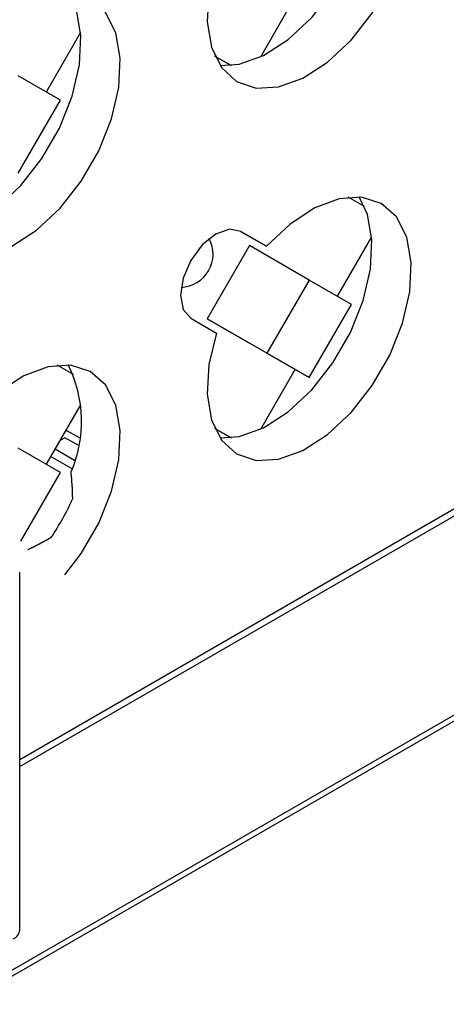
# Model space of a CAD drawing. Header units: millimetres. Extents: x 7187 to 8806, y -3756 to -2918.
# Tile 97 of 250: x 7851 to 7870, y -3648 to -3604. Entities that reach past the tile are written whole.
import ezdxf

# ---------------------------------------------------------------- set-up
doc = ezdxf.new("R2010")
doc.units = ezdxf.units.MM
doc.header["$LTSCALE"] = 3

msp = doc.modelspace()

# ---------------------------------------------------------------- linework, layer by layer
at = {"linetype": 'Continuous', "lineweight": 30}
for p, q in [((7850.942, -3637.066), (7929.013, -3591.996)), ((7850.942, -3637.392), (7929.296, -3592.16)), ((7668.798, -3751.482), (7931.842, -3599.63)), ((7668.632, -3751.848), (7931.676, -3599.996)), ((7861.776, -3605.477), (7863.322, -3602.799)), ((7852.141, -3607.059), (7853.687, -3604.381)), ((7859.71, -3605.447), (7860.441, -3605.87)), ((7860.441, -3605.87), (7859.71, -3605.448)), ((7852.778, -3607.427), (7850.878, -3606.33)), ((7850.878, -3610.718), (7852.778, -3607.427)), ((7866.442, -3612.217), (7865.709, -3611.793)), ((7860.87, -3613.329), (7862.035, -3614.002)), ((7862.035, -3614.002), (7860.884, -3613.337)), ((7865.223, -3616.247), (7866.769, -3613.568)), ((7861.272, -3613.966), (7859.372, -3617.257)), ((7863.959, -3615.517), (7861.272, -3613.966)), ((7863.959, -3615.517), (7862.059, -3618.808)), ((7865.859, -3616.614), (7863.959, -3615.517)), ((7863.959, -3619.905), (7865.859, -3616.614)), ((7858.634, -3617.234), (7859.785, -3617.899)), ((7859.372, -3617.257), (7861.272, -3618.354)), ((7862.059, -3618.808), (7859.372, -3617.257)), ((7863.959, -3619.905), (7861.272, -3618.354)), ((7862.059, -3618.808), (7863.959, -3619.905)), ((7853.36, -3619.768), (7852.627, -3619.345)), ((7861.776, -3622.217), (7863.322, -3619.538)), ((7852.141, -3623.798), (7853.687, -3621.12)), ((7853.628, -3622.61), (7853.089, -3622.307)), ((7859.71, -3622.186), (7860.441, -3622.609)), ((7860.441, -3622.609), (7859.71, -3622.187)), ((7852.978, -3622.606), (7852.755, -3622.734)), ((7853.573, -3622.937), (7852.978, -3622.606)), ((7852.778, -3624.166), (7850.878, -3623.069)), ((7853.413, -3623.625), (7852.534, -3623.117)), ((7852.346, -3623.443), (7853.285, -3623.987)), ((7850.995, -3627.254), (7852.778, -3624.166)), ((7850.942, -3644.729), (7850.942, -3628.669))]:
    msp.add_line(p, q, dxfattribs=at)
at = {"linetype": 'Continuous', "lineweight": 30, "flags": 128}
for points in [[(7859.785, -3601.16), (7859.445, -3602.578), (7859.37, -3603.903), (7859.562, -3605.056), (7860.012, -3605.97), (7860.693, -3606.592), (7861.565, -3606.885), (7862.576, -3606.832), (7863.669, -3606.437), (7864.779, -3605.721), (7865.841, -3604.729), (7866.792, -3603.516), (7867.578, -3602.155), (7868.153, -3600.724), (7868.482, -3599.308), (7868.546, -3597.989), (7868.343, -3596.845), (7867.882, -3595.942), (7867.193, -3595.334), (7866.314, -3595.055), (7865.297, -3595.122), (7864.203, -3595.532), (7863.094, -3596.259), (7862.035, -3597.263)], [(7859.948, -3605.879), (7860.809, -3605.812), (7861.901, -3605.416), (7863.011, -3604.701), (7864.073, -3603.708), (7865.025, -3602.495), (7865.811, -3601.134), (7866.385, -3599.703), (7866.714, -3598.287), (7866.779, -3596.969), (7866.575, -3595.824), (7866.203, -3595.045)], [(7846.704, -3608.712), (7846.364, -3610.13), (7846.288, -3611.455), (7846.481, -3612.608), (7846.931, -3613.522), (7847.611, -3614.143), (7848.483, -3614.437), (7849.495, -3614.384), (7850.588, -3613.988), (7851.697, -3613.273), (7852.759, -3612.28), (7853.711, -3611.068), (7854.497, -3609.706), (7855.071, -3608.276), (7855.4, -3606.86), (7855.465, -3605.541), (7855.261, -3604.397), (7854.801, -3603.494), (7854.111, -3602.885), (7853.232, -3602.607), (7852.216, -3602.674), (7851.121, -3603.083), (7850.012, -3603.811), (7848.954, -3604.815)], [(7846.867, -3613.431), (7847.727, -3613.363), (7848.82, -3612.968), (7849.93, -3612.253), (7850.991, -3611.26), (7851.943, -3610.047), (7852.729, -3608.686), (7853.304, -3607.255), (7853.633, -3605.839), (7853.697, -3604.52), (7853.493, -3603.376), (7853.121, -3602.597)], [(7859.785, -3617.899), (7859.445, -3619.317), (7859.37, -3620.642), (7859.562, -3621.795), (7860.012, -3622.709), (7860.693, -3623.331), (7861.565, -3623.624), (7862.576, -3623.571), (7863.669, -3623.176), (7864.779, -3622.461), (7865.841, -3621.468), (7866.792, -3620.255), (7867.578, -3618.894), (7868.153, -3617.463), (7868.482, -3616.047), (7868.546, -3614.728), (7868.343, -3613.584), (7867.882, -3612.681), (7867.193, -3612.073), (7866.314, -3611.794), (7865.297, -3611.861), (7864.203, -3612.271), (7863.094, -3612.999), (7862.035, -3614.002)], [(7859.948, -3622.618), (7860.809, -3622.551), (7861.901, -3622.155), (7863.011, -3621.44), (7864.073, -3620.447), (7865.025, -3619.235), (7865.811, -3617.873), (7866.385, -3616.443), (7866.714, -3615.026), (7866.779, -3613.708), (7866.575, -3612.564), (7866.203, -3611.784)], [(7860.884, -3613.337), (7860.368, -3613.237), (7859.759, -3613.449), (7859.15, -3613.94), (7858.634, -3614.636), (7858.289, -3615.431), (7858.168, -3616.204), (7858.289, -3616.838), (7858.634, -3617.234)], [(7852.978, -3628.772), (7853.711, -3627.807), (7854.497, -3626.445), (7855.071, -3625.015), (7855.4, -3623.599), (7855.465, -3622.28), (7855.261, -3621.136), (7854.801, -3620.233), (7854.111, -3619.624), (7853.232, -3619.346), (7852.216, -3619.413), (7851.121, -3619.823), (7850.012, -3620.55), (7848.954, -3621.554)], [(7853.022, -3622.272), (7853.027, -3622.274), (7853.089, -3622.307)]]:
    msp.add_lwpolyline(points, dxfattribs=at)
at = {"linetype": 'Continuous', "lineweight": 30}
for points in [[(7853.333, -3625.336, 0), (7853.333, -3625.326, 0), (7853.333, -3625.316, 0), (7853.333, -3625.306, 0), (7853.333, -3625.306, 0), (7853.333, -3625.296, 0), (7853.333, -3625.286, 0), (7853.333, -3625.276, 0), (7853.333, -3625.266, 0), (7853.323, -3625.256, 0), (7853.323, -3625.246, 0), (7853.323, -3625.236, 0), (7853.323, -3625.226, 0), (7853.323, -3625.216, 0), (7853.323, -3625.206, 0), (7853.323, -3625.196, 0), (7853.323, -3625.186, 0), (7853.323, -3625.176, 0), (7853.323, -3625.166, 0), (7853.323, -3625.166, 0), (7853.323, -3625.156, 0), (7853.323, -3625.146, 0), (7853.323, -3625.136, 0), (7853.323, -3625.126, 0), (7853.323, -3625.116, 0), (7853.323, -3625.106, 0), (7853.323, -3625.096, 0), (7853.323, -3625.086, 0), (7853.323, -3625.076, 0), (7853.323, -3625.066, 0), (7853.323, -3625.056, 0), (7853.323, -3625.046, 0), (7853.323, -3625.036, 0), (7853.323, -3625.026, 0), (7853.323, -3625.026, 0), (7853.323, -3625.016, 0), (7853.313, -3625.006, 0), (7853.313, -3624.996, 0), (7853.313, -3624.986, 0), (7853.313, -3624.976, 0), (7853.313, -3624.966, 0), (7853.313, -3624.956, 0), (7853.313, -3624.946, 0), (7853.313, -3624.936, 0), (7853.313, -3624.926, 0), (7853.313, -3624.916, 0), (7853.313, -3624.906, 0), (7853.313, -3624.896, 0), (7853.313, -3624.886, 0), (7853.313, -3624.876, 0), (7853.313, -3624.876, 0), (7853.313, -3624.866, 0), (7853.313, -3624.856, 0), (7853.313, -3624.846, 0), (7853.313, -3624.836, 0), (7853.313, -3624.826, 0), (7853.303, -3624.816, 0), (7853.303, -3624.806, 0), (7853.303, -3624.796, 0), (7853.303, -3624.786, 0), (7853.303, -3624.776, 0), (7853.303, -3624.766, 0), (7853.303, -3624.756, 0), (7853.303, -3624.746, 0), (7853.303, -3624.736, 0), (7853.303, -3624.736, 0), (7853.303, -3624.726, 0), (7853.303, -3624.716, 0), (7853.303, -3624.706, 0), (7853.303, -3624.696, 0), (7853.303, -3624.686, 0), (7853.303, -3624.676, 0), (7853.303, -3624.666, 0), (7853.293, -3624.656, 0), (7853.293, -3624.646, 0), (7853.293, -3624.636, 0), (7853.293, -3624.626, 0), (7853.293, -3624.616, 0), (7853.293, -3624.606, 0), (7853.293, -3624.596, 0), (7853.293, -3624.596, 0), (7853.293, -3624.586, 0), (7853.293, -3624.576, 0), (7853.293, -3624.566, 0), (7853.293, -3624.556, 0), (7853.293, -3624.546, 0), (7853.293, -3624.536, 0), (7853.293, -3624.526, 0), (7853.283, -3624.516, 0), (7853.283, -3624.506, 0), (7853.283, -3624.496, 0), (7853.283, -3624.486, 0), (7853.283, -3624.476, 0), (7853.283, -3624.466, 0), (7853.283, -3624.456, 0), (7853.283, -3624.456, 0), (7853.283, -3624.446, 0), (7853.283, -3624.436, 0), (7853.283, -3624.426, 0), (7853.283, -3624.416, 0), (7853.283, -3624.406, 0), (7853.273, -3624.396, 0), (7853.273, -3624.386, 0), (7853.273, -3624.376, 0), (7853.273, -3624.366, 0), (7853.273, -3624.356, 0), (7853.273, -3624.346, 0), (7853.273, -3624.336, 0), (7853.273, -3624.326, 0), (7853.273, -3624.316, 0), (7853.273, -3624.316, 0), (7853.273, -3624.306, 0), (7853.273, -3624.296, 0), (7853.273, -3624.286, 0), (7853.263, -3624.276, 0), (7853.263, -3624.266, 0), (7853.263, -3624.256, 0), (7853.263, -3624.246, 0), (7853.263, -3624.236, 0), (7853.263, -3624.226, 0), (7853.263, -3624.216, 0), (7853.263, -3624.206, 0), (7853.263, -3624.196, 0), (7853.263, -3624.186, 0), (7853.263, -3624.176, 0), (7853.253, -3624.176, 0), (7853.253, -3624.166, 0), (7853.253, -3624.156, 0), (7853.253, -3624.146, 0)], [(7851.303, -3627.636, 0), (7851.313, -3627.636, 0), (7851.323, -3627.626, 0), (7851.333, -3627.626, 0), (7851.343, -3627.616, 0), (7851.353, -3627.616, 0), (7851.353, -3627.616, 0), (7851.363, -3627.606, 0), (7851.373, -3627.606, 0), (7851.383, -3627.596, 0), (7851.393, -3627.596, 0), (7851.403, -3627.596, 0), (7851.403, -3627.586, 0), (7851.413, -3627.586, 0), (7851.423, -3627.576, 0), (7851.433, -3627.576, 0), (7851.443, -3627.576, 0), (7851.453, -3627.566, 0), (7851.453, -3627.566, 0), (7851.463, -3627.556, 0), (7851.473, -3627.556, 0), (7851.483, -3627.546, 0), (7851.493, -3627.546, 0), (7851.503, -3627.546, 0), (7851.503, -3627.536, 0), (7851.513, -3627.536, 0), (7851.523, -3627.526, 0), (7851.533, -3627.526, 0), (7851.543, -3627.526, 0), (7851.553, -3627.516, 0), (7851.553, -3627.516, 0), (7851.563, -3627.506, 0), (7851.573, -3627.506, 0), (7851.583, -3627.496, 0), (7851.593, -3627.496, 0), (7851.603, -3627.496, 0), (7851.603, -3627.486, 0), (7851.613, -3627.486, 0), (7851.623, -3627.476, 0), (7851.633, -3627.476, 0), (7851.643, -3627.476, 0), (7851.643, -3627.466, 0), (7851.653, -3627.466, 0), (7851.663, -3627.456, 0), (7851.673, -3627.456, 0), (7851.683, -3627.446, 0), (7851.693, -3627.446, 0), (7851.693, -3627.446, 0), (7851.703, -3627.436, 0), (7851.713, -3627.436, 0), (7851.723, -3627.426, 0), (7851.733, -3627.426, 0), (7851.743, -3627.416, 0), (7851.743, -3627.416, 0), (7851.753, -3627.416, 0), (7851.763, -3627.406, 0), (7851.773, -3627.406, 0), (7851.783, -3627.396, 0), (7851.783, -3627.396, 0), (7851.793, -3627.386, 0), (7851.803, -3627.386, 0), (7851.813, -3627.386, 0), (7851.823, -3627.376, 0), (7851.833, -3627.376, 0), (7851.833, -3627.366, 0), (7851.843, -3627.366, 0), (7851.853, -3627.356, 0), (7851.863, -3627.356, 0), (7851.873, -3627.356, 0), (7851.883, -3627.346, 0), (7851.883, -3627.346, 0), (7851.893, -3627.336, 0), (7851.903, -3627.336, 0), (7851.913, -3627.326, 0), (7851.923, -3627.326, 0), (7851.923, -3627.316, 0), (7851.933, -3627.316, 0), (7851.943, -3627.316, 0), (7851.953, -3627.306, 0), (7851.963, -3627.306, 0), (7851.973, -3627.296, 0), (7851.973, -3627.296, 0), (7851.983, -3627.286, 0), (7851.993, -3627.286, 0), (7852.003, -3627.286, 0), (7852.013, -3627.276, 0), (7852.013, -3627.276, 0), (7852.023, -3627.266, 0), (7852.033, -3627.266, 0), (7852.043, -3627.256, 0), (7852.053, -3627.256, 0), (7852.053, -3627.246, 0), (7852.063, -3627.246, 0), (7852.073, -3627.246, 0), (7852.083, -3627.236, 0), (7852.093, -3627.236, 0), (7852.103, -3627.226, 0), (7852.103, -3627.226, 0), (7852.113, -3627.216, 0), (7852.123, -3627.216, 0), (7852.133, -3627.206, 0), (7852.143, -3627.206, 0), (7852.143, -3627.206, 0), (7852.153, -3627.196, 0), (7852.163, -3627.196, 0), (7852.173, -3627.186, 0), (7852.183, -3627.186, 0), (7852.183, -3627.176, 0), (7852.193, -3627.176, 0), (7852.203, -3627.166, 0), (7852.213, -3627.166, 0), (7852.223, -3627.166, 0), (7852.223, -3627.156, 0), (7852.233, -3627.156, 0), (7852.243, -3627.146, 0), (7852.253, -3627.146, 0), (7852.263, -3627.136, 0), (7852.263, -3627.136, 0), (7852.273, -3627.126, 0), (7852.283, -3627.126, 0), (7852.293, -3627.116, 0), (7852.303, -3627.116, 0), (7852.303, -3627.116, 0), (7852.313, -3627.106, 0), (7852.323, -3627.106, 0), (7852.333, -3627.096, 0), (7852.343, -3627.096, 0), (7852.343, -3627.086, 0), (7852.353, -3627.086, 0)], [(7850.943, -3628.666, 0), (7850.943, -3628.666, 0), (7850.933, -3628.656, 0)], [(7850.933, -3644.766, 0), (7850.943, -3644.756, 0), (7850.943, -3644.756, 0), (7850.943, -3644.746, 0), (7850.943, -3644.746, 0), (7850.943, -3644.736, 0), (7850.943, -3644.736, 0), (7850.943, -3644.726, 0)]]:
    msp.add_polyline3d(points, dxfattribs=at)
for centre, radius, start, end in [((7858.133, -3614.347), 1.5, 272.4169, 27.5885), ((7848.056, -3621.882), 5.669, 336.4906, 26.6919), ((7843.104, -3620.776), 11.198, 325.708, 335.9534), ((7850.451, -3644.686), 0.493, 293.7096, 354.9711)]:
    msp.add_arc(centre, radius, start, end, dxfattribs=at)

doc.saveas('drawing.dxf')
